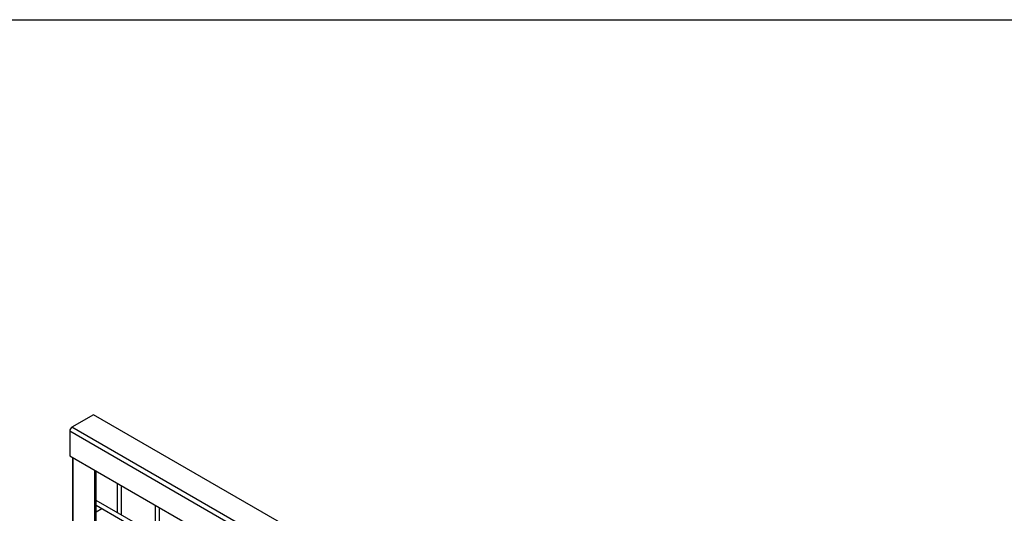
# Model space of a CAD drawing. Header units: inches. Extents: x 0.2 to 10.8, y 0.2 to 8.2.
# Tile 38 of 43: x 8.032 to 9.558, y 7.484 to 8.25. Entities that reach past the tile are written whole.
import ezdxf

# ---------------------------------------------------------------- set-up
doc = ezdxf.new("R2010")
doc.units = ezdxf.units.IN
doc.header["$MEASUREMENT"] = 0
doc.layers.add('TEXT', color=140, linetype='Continuous', lineweight=25)

msp = doc.modelspace()

# ---------------------------------------------------------------- linework, layer by layer
for p, q in [((8.14641, 7.63735), (8.11297, 7.61804)), ((9.52379, 6.8422), (8.14641, 7.63735)), ((9.49036, 6.8229), (8.11297, 7.61804)), ((8.10958, 7.61217), (9.48696, 6.81702)), ((8.10958, 7.61217), (8.10958, 7.57356)), ((8.10958, 7.57356), (9.48696, 6.77841)), ((8.11369, 7.57118), (8.11369, 5.4132)), ((8.11509, 5.41239), (8.11509, 7.57037)), ((8.14853, 6.47654), (8.14853, 7.55107)), ((8.15065, 6.67817), (8.15065, 7.54985)), ((8.18334, 7.53098), (8.18334, 7.48563)), ((8.19, 7.48178), (8.19, 7.52713)), ((9.45226, 6.7531), (8.15065, 7.5045)), ((8.15065, 7.4968), (9.45226, 6.7454)), ((8.24226, 7.49696), (8.24226, 7.45161)), ((8.15065, 7.48669), (8.1594, 7.49175)), ((8.24893, 7.44776), (8.24893, 7.49311))]:
    msp.add_line(p, q)
msp.add_arc((8.11695, 7.61183), 0.00738, 122.60548, 177.39452)
at = {"layer": 'TEXT'}
msp.add_line((0.25, 8.25), (10.75, 8.25), dxfattribs=at)

doc.saveas('drawing.dxf')
